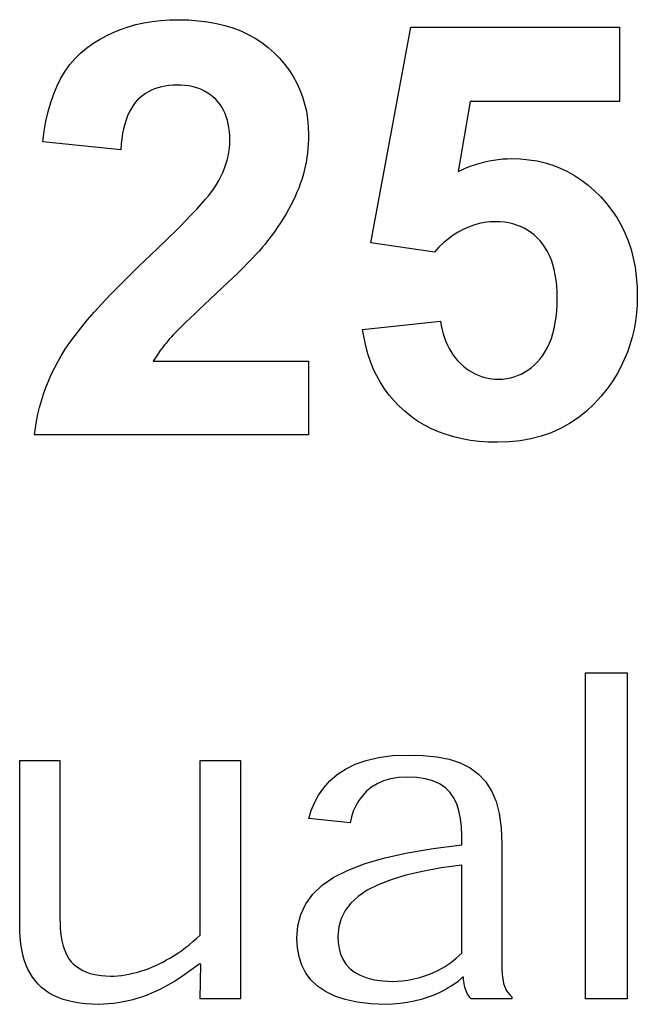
# Model space of a CAD drawing. Header units: inches. Extents: x 0.2 to 16.8, y 0.1 to 10.8.
# Tile 19 of 59: x 5.8979 to 5.9881, y 7.4173 to 7.5611. Entities that reach past the tile are written whole.
import ezdxf

# ---------------------------------------------------------------- set-up
doc = ezdxf.new("R2010")
doc.units = ezdxf.units.IN
doc.header["$LTSCALE"] = 0.935
doc.header["$MEASUREMENT"] = 0
doc.layers.get('0').update_dxf_attribs({"linetype": 'CONTINUOUS'})

msp = doc.modelspace()

# ---------------------------------------------------------------- linework, layer by layer
at = {"color": 7, "linetype": 'CONTINUOUS'}
for p, q in [((5.91369, 7.56008), (5.91484, 7.5604)), ((5.91484, 7.5604), (5.91602, 7.56066)), ((5.91602, 7.56066), (5.91723, 7.56086)), ((5.91723, 7.56086), (5.91849, 7.561)), ((5.91849, 7.561), (5.91978, 7.56109)), ((5.91978, 7.56109), (5.92111, 7.56112)), ((5.92111, 7.56112), (5.92256, 7.56108)), ((5.92256, 7.56108), (5.92396, 7.56098)), ((5.92396, 7.56098), (5.92531, 7.56082)), ((5.92531, 7.56082), (5.9266, 7.56058)), ((5.9266, 7.56058), (5.92784, 7.56028)), ((5.91049, 7.55878), (5.91152, 7.55927)), ((5.91152, 7.55927), (5.91259, 7.55971)), ((5.91259, 7.55971), (5.91369, 7.56008)), ((5.92784, 7.56028), (5.92903, 7.55991)), ((5.92903, 7.55991), (5.93016, 7.55948)), ((5.93016, 7.55948), (5.93124, 7.55897)), ((5.93124, 7.55897), (5.93227, 7.55841)), ((5.94919, 7.52852), (5.95505, 7.56003)), ((5.95505, 7.56003), (5.98554, 7.56003)), ((5.98554, 7.56003), (5.98554, 7.54918)), ((5.90763, 7.55697), (5.90855, 7.55763)), ((5.90855, 7.55763), (5.9095, 7.55824)), ((5.9095, 7.55824), (5.91049, 7.55878)), ((5.93227, 7.55841), (5.93324, 7.55777)), ((5.93324, 7.55777), (5.93416, 7.55707)), ((5.90595, 7.55543), (5.90676, 7.55624)), ((5.90676, 7.55624), (5.90763, 7.55697)), ((5.93416, 7.55707), (5.93503, 7.5563)), ((5.93503, 7.5563), (5.93583, 7.55548)), ((5.9052, 7.55456), (5.90595, 7.55543)), ((5.93583, 7.55548), (5.93657, 7.55462)), ((5.93657, 7.55462), (5.93724, 7.55374)), ((5.90389, 7.55257), (5.90451, 7.5536)), ((5.90451, 7.5536), (5.9052, 7.55456)), ((5.93724, 7.55374), (5.93783, 7.55282)), ((5.90333, 7.55147), (5.90389, 7.55257)), ((5.93783, 7.55282), (5.93836, 7.55187)), ((5.93836, 7.55187), (5.93881, 7.55088)), ((5.90282, 7.55029), (5.90333, 7.55147)), ((5.91624, 7.55034), (5.91584, 7.55005)), ((5.91667, 7.5506), (5.91624, 7.55034)), ((5.91711, 7.55083), (5.91667, 7.5506)), ((5.91758, 7.55102), (5.91711, 7.55083)), ((5.91807, 7.55119), (5.91758, 7.55102)), ((5.91858, 7.55133), (5.91807, 7.55119)), ((5.91911, 7.55143), (5.91858, 7.55133)), ((5.91965, 7.55151), (5.91911, 7.55143)), ((5.92022, 7.55155), (5.91965, 7.55151)), ((5.92081, 7.55157), (5.92022, 7.55155)), ((5.92141, 7.55155), (5.92081, 7.55157)), ((5.92198, 7.55151), (5.92141, 7.55155)), ((5.92253, 7.55144), (5.92198, 7.55151)), ((5.92306, 7.55134), (5.92253, 7.55144)), ((5.92356, 7.55121), (5.92306, 7.55134)), ((5.92405, 7.55105), (5.92356, 7.55121)), ((5.92451, 7.55086), (5.92405, 7.55105)), ((5.92496, 7.55064), (5.92451, 7.55086)), ((5.92538, 7.5504), (5.92496, 7.55064)), ((5.92578, 7.55012), (5.92538, 7.5504)), ((5.93881, 7.55088), (5.9392, 7.54987)), ((5.902, 7.54771), (5.90238, 7.54904)), ((5.90238, 7.54904), (5.90282, 7.55029)), ((5.91475, 7.549), (5.91443, 7.54858)), ((5.91509, 7.54939), (5.91475, 7.549)), ((5.91545, 7.54974), (5.91509, 7.54939)), ((5.91584, 7.55005), (5.91545, 7.54974)), ((5.92615, 7.54982), (5.92578, 7.55012)), ((5.92651, 7.54949), (5.92615, 7.54982)), ((5.92684, 7.54913), (5.92651, 7.54949)), ((5.92714, 7.54874), (5.92684, 7.54913)), ((5.9392, 7.54987), (5.93951, 7.54882)), ((5.96373, 7.54918), (5.96194, 7.53893)), ((5.98554, 7.54918), (5.96373, 7.54918)), ((5.90168, 7.54631), (5.902, 7.54771)), ((5.91386, 7.54761), (5.91362, 7.54706)), ((5.91413, 7.54811), (5.91386, 7.54761)), ((5.91443, 7.54858), (5.91413, 7.54811)), ((5.92741, 7.54833), (5.92714, 7.54874)), ((5.92765, 7.5479), (5.92741, 7.54833)), ((5.92787, 7.54744), (5.92765, 7.5479)), ((5.92805, 7.54695), (5.92787, 7.54744)), ((5.93951, 7.54882), (5.93976, 7.54774)), ((5.93976, 7.54774), (5.93993, 7.54662)), ((5.90142, 7.54483), (5.90168, 7.54631)), ((5.9134, 7.54648), (5.91321, 7.54586)), ((5.91362, 7.54706), (5.9134, 7.54648)), ((5.92821, 7.54644), (5.92805, 7.54695)), ((5.92834, 7.54591), (5.92821, 7.54644)), ((5.93993, 7.54662), (5.94004, 7.54548)), ((5.90123, 7.54328), (5.90142, 7.54483)), ((5.91304, 7.54519), (5.9129, 7.54449)), ((5.91321, 7.54586), (5.91304, 7.54519)), ((5.92844, 7.54535), (5.92834, 7.54591)), ((5.92851, 7.54477), (5.92844, 7.54535)), ((5.92856, 7.54416), (5.92851, 7.54477)), ((5.94004, 7.54548), (5.94007, 7.5443)), ((5.91262, 7.54213), (5.90123, 7.54328)), ((5.91278, 7.54374), (5.91269, 7.54295)), ((5.9129, 7.54449), (5.91278, 7.54374)), ((5.92857, 7.54353), (5.92856, 7.54416)), ((5.92856, 7.54294), (5.92857, 7.54353)), ((5.94006, 7.54362), (5.94003, 7.54295)), ((5.94007, 7.5443), (5.94006, 7.54362)), ((5.91269, 7.54295), (5.91262, 7.54213)), ((5.92831, 7.54118), (5.92843, 7.54177)), ((5.92843, 7.54177), (5.92851, 7.54235)), ((5.92851, 7.54235), (5.92856, 7.54294)), ((5.93998, 7.54228), (5.93992, 7.54162)), ((5.94003, 7.54295), (5.93998, 7.54228)), ((5.92799, 7.54), (5.92817, 7.54059)), ((5.92817, 7.54059), (5.92831, 7.54118)), ((5.93972, 7.54032), (5.93959, 7.53967)), ((5.93983, 7.54097), (5.93972, 7.54032)), ((5.93992, 7.54162), (5.93983, 7.54097)), ((5.96517, 7.54018), (5.96583, 7.54035)), ((5.96583, 7.54035), (5.96648, 7.5405)), ((5.96648, 7.5405), (5.96714, 7.54062)), ((5.96714, 7.54062), (5.9678, 7.54071)), ((5.9678, 7.54071), (5.96847, 7.54077)), ((5.96847, 7.54077), (5.96913, 7.54081)), ((5.96913, 7.54081), (5.9698, 7.54083)), ((5.9698, 7.54083), (5.97106, 7.54079)), ((5.97106, 7.54079), (5.97229, 7.54067)), ((5.97229, 7.54067), (5.97349, 7.54048)), ((5.97349, 7.54048), (5.97465, 7.54021)), ((5.92726, 7.53822), (5.92754, 7.53882)), ((5.92754, 7.53882), (5.92778, 7.53941)), ((5.92778, 7.53941), (5.92799, 7.54)), ((5.93944, 7.53903), (5.93927, 7.5384)), ((5.93959, 7.53967), (5.93944, 7.53903)), ((5.96194, 7.53893), (5.96258, 7.53923)), ((5.96258, 7.53923), (5.96322, 7.53951)), ((5.96322, 7.53951), (5.96387, 7.53976)), ((5.96387, 7.53976), (5.96452, 7.53998)), ((5.96452, 7.53998), (5.96517, 7.54018)), ((5.97465, 7.54021), (5.97578, 7.53986)), ((5.97578, 7.53986), (5.97688, 7.53943)), ((5.97688, 7.53943), (5.97795, 7.53892)), ((5.97795, 7.53892), (5.97898, 7.53834)), ((5.92661, 7.53703), (5.92695, 7.53763)), ((5.92695, 7.53763), (5.92726, 7.53822)), ((5.93908, 7.53777), (5.93887, 7.53715)), ((5.93927, 7.5384), (5.93908, 7.53777)), ((5.97898, 7.53834), (5.97999, 7.53768)), ((5.97999, 7.53768), (5.98096, 7.53694)), ((5.92548, 7.53543), (5.9259, 7.53597)), ((5.9259, 7.53597), (5.92624, 7.53643)), ((5.92624, 7.53643), (5.92661, 7.53703)), ((5.93839, 7.53592), (5.93811, 7.53529)), ((5.93864, 7.53653), (5.93839, 7.53592)), ((5.93887, 7.53715), (5.93864, 7.53653)), ((5.98096, 7.53694), (5.98189, 7.53612)), ((5.98189, 7.53612), (5.9828, 7.53522)), ((5.9244, 7.53417), (5.92498, 7.53484)), ((5.92498, 7.53484), (5.92548, 7.53543)), ((5.93782, 7.53467), (5.9375, 7.53403)), ((5.93811, 7.53529), (5.93782, 7.53467)), ((5.9828, 7.53522), (5.98365, 7.53427)), ((5.92299, 7.53265), (5.92373, 7.53345)), ((5.92373, 7.53345), (5.9244, 7.53417)), ((5.93715, 7.5334), (5.93679, 7.53275)), ((5.9375, 7.53403), (5.93715, 7.5334)), ((5.98365, 7.53427), (5.98443, 7.53326)), ((5.98443, 7.53326), (5.98514, 7.53221)), ((5.92124, 7.53087), (5.92216, 7.5318)), ((5.92216, 7.5318), (5.92299, 7.53265)), ((5.9364, 7.53211), (5.93598, 7.53146)), ((5.93679, 7.53275), (5.9364, 7.53211)), ((5.96743, 7.5316), (5.96661, 7.53157)), ((5.96809, 7.53158), (5.96743, 7.5316)), ((5.98514, 7.53221), (5.98577, 7.53112)), ((5.91917, 7.52883), (5.92124, 7.53087)), ((5.93554, 7.5308), (5.93508, 7.53014)), ((5.93598, 7.53146), (5.93554, 7.5308)), ((5.9627, 7.53049), (5.96196, 7.53009)), ((5.96345, 7.53083), (5.9627, 7.53049)), ((5.96422, 7.53111), (5.96345, 7.53083)), ((5.965, 7.53133), (5.96422, 7.53111)), ((5.9658, 7.53148), (5.965, 7.53133)), ((5.96661, 7.53157), (5.9658, 7.53148)), ((5.96872, 7.53153), (5.96809, 7.53158)), ((5.96934, 7.53143), (5.96872, 7.53153)), ((5.96993, 7.53129), (5.96934, 7.53143)), ((5.9705, 7.53112), (5.96993, 7.53129)), ((5.97106, 7.53091), (5.9705, 7.53112)), ((5.97159, 7.53066), (5.97106, 7.53091)), ((5.9721, 7.53036), (5.97159, 7.53066)), ((5.97259, 7.53004), (5.9721, 7.53036)), ((5.98577, 7.53112), (5.98633, 7.52998)), ((5.91801, 7.52771), (5.91917, 7.52883)), ((5.93409, 7.5288), (5.93372, 7.52834)), ((5.9346, 7.52947), (5.93409, 7.5288)), ((5.93508, 7.53014), (5.9346, 7.52947)), ((5.96053, 7.5291), (5.95983, 7.52851)), ((5.96124, 7.52963), (5.96053, 7.5291)), ((5.96196, 7.53009), (5.96124, 7.52963)), ((5.97305, 7.52967), (5.97259, 7.53004)), ((5.9735, 7.52926), (5.97305, 7.52967)), ((5.97393, 7.52882), (5.9735, 7.52926)), ((5.97433, 7.52833), (5.97393, 7.52882)), ((5.98633, 7.52998), (5.98681, 7.52879)), ((5.98681, 7.52879), (5.98722, 7.52755)), ((5.91522, 7.52505), (5.91801, 7.52771)), ((5.93284, 7.52732), (5.93232, 7.52676)), ((5.9333, 7.52785), (5.93284, 7.52732)), ((5.93372, 7.52834), (5.9333, 7.52785)), ((5.95848, 7.52716), (5.94919, 7.52852)), ((5.95915, 7.52787), (5.95848, 7.52716)), ((5.95983, 7.52851), (5.95915, 7.52787)), ((5.97469, 7.52781), (5.97433, 7.52833)), ((5.97502, 7.52725), (5.97469, 7.52781)), ((5.98722, 7.52755), (5.98755, 7.52627)), ((5.93177, 7.52616), (5.93116, 7.52554)), ((5.93232, 7.52676), (5.93177, 7.52616)), ((5.97532, 7.52665), (5.97502, 7.52725)), ((5.97558, 7.52601), (5.97532, 7.52665)), ((5.9758, 7.52533), (5.97558, 7.52601)), ((5.98755, 7.52627), (5.98781, 7.52494)), ((5.91375, 7.52362), (5.91522, 7.52505)), ((5.93051, 7.52488), (5.92982, 7.52419)), ((5.93116, 7.52554), (5.93051, 7.52488)), ((5.97599, 7.52462), (5.9758, 7.52533)), ((5.97615, 7.52386), (5.97599, 7.52462)), ((5.98781, 7.52494), (5.98799, 7.52357)), ((5.91237, 7.52224), (5.91375, 7.52362)), ((5.92907, 7.52347), (5.92828, 7.52271)), ((5.92982, 7.52419), (5.92907, 7.52347)), ((5.97627, 7.52307), (5.97615, 7.52386)), ((5.97636, 7.52224), (5.97627, 7.52307)), ((5.98799, 7.52357), (5.98811, 7.52215)), ((5.91108, 7.5209), (5.91237, 7.52224)), ((5.92745, 7.52192), (5.92656, 7.5211)), ((5.92828, 7.52271), (5.92745, 7.52192)), ((5.97641, 7.52136), (5.97636, 7.52224)), ((5.98811, 7.52215), (5.98814, 7.52068)), ((5.90988, 7.51962), (5.91108, 7.5209)), ((5.92569, 7.52028), (5.92487, 7.51952)), ((5.92656, 7.5211), (5.92569, 7.52028)), ((5.97642, 7.52046), (5.97641, 7.52136)), ((5.97641, 7.51948), (5.97642, 7.52046)), ((5.98814, 7.52068), (5.98811, 7.51945)), ((5.90876, 7.51839), (5.90988, 7.51962)), ((5.92411, 7.51879), (5.9234, 7.51812)), ((5.92487, 7.51952), (5.92411, 7.51879)), ((5.97636, 7.51855), (5.97641, 7.51948)), ((5.98811, 7.51945), (5.98802, 7.51824)), ((5.9068, 7.51607), (5.90774, 7.51721)), ((5.90774, 7.51721), (5.90876, 7.51839)), ((5.9234, 7.51812), (5.92214, 7.51691)), ((5.97615, 7.51682), (5.97627, 7.51767)), ((5.97627, 7.51767), (5.97636, 7.51855)), ((5.98802, 7.51824), (5.98788, 7.51705)), ((5.90595, 7.51499), (5.9068, 7.51607)), ((5.92111, 7.51589), (5.92068, 7.51545)), ((5.9216, 7.51638), (5.92111, 7.51589)), ((5.92214, 7.51691), (5.9216, 7.51638)), ((5.94799, 7.51587), (5.95939, 7.51706)), ((5.94819, 7.51463), (5.94799, 7.51587)), ((5.95939, 7.51706), (5.95949, 7.51642)), ((5.95949, 7.51642), (5.95961, 7.51581)), ((5.95961, 7.51581), (5.95976, 7.51521)), ((5.9758, 7.51525), (5.97599, 7.51602)), ((5.97599, 7.51602), (5.97615, 7.51682)), ((5.98767, 7.51589), (5.9874, 7.51474)), ((5.98788, 7.51705), (5.98767, 7.51589)), ((5.90519, 7.51395), (5.90595, 7.51499)), ((5.91972, 7.51442), (5.91925, 7.51387)), ((5.91998, 7.51472), (5.91972, 7.51442)), ((5.9203, 7.51506), (5.91998, 7.51472)), ((5.92068, 7.51545), (5.9203, 7.51506)), ((5.94844, 7.51344), (5.94819, 7.51463)), ((5.95976, 7.51521), (5.95994, 7.51464)), ((5.95994, 7.51464), (5.96014, 7.51409)), ((5.97532, 7.51385), (5.97558, 7.51453)), ((5.97558, 7.51453), (5.9758, 7.51525)), ((5.9874, 7.51474), (5.98707, 7.51362)), ((5.90393, 7.51203), (5.90451, 7.51297)), ((5.90451, 7.51297), (5.90519, 7.51395)), ((5.91861, 7.51306), (5.91841, 7.51279)), ((5.91881, 7.51333), (5.91861, 7.51306)), ((5.91903, 7.5136), (5.91881, 7.51333)), ((5.91925, 7.51387), (5.91903, 7.5136)), ((5.94876, 7.51229), (5.94844, 7.51344)), ((5.96014, 7.51409), (5.96037, 7.51356)), ((5.96037, 7.51356), (5.96062, 7.51306)), ((5.96062, 7.51306), (5.96091, 7.51258)), ((5.97469, 7.51262), (5.97502, 7.51321)), ((5.97502, 7.51321), (5.97532, 7.51385)), ((5.98707, 7.51362), (5.98669, 7.51253)), ((5.90341, 7.51112), (5.90393, 7.51203)), ((5.91752, 7.51147), (5.91737, 7.51121)), ((5.91769, 7.51173), (5.91752, 7.51147)), ((5.91803, 7.51226), (5.91769, 7.51173)), ((5.91841, 7.51279), (5.91803, 7.51226)), ((5.94913, 7.51118), (5.94876, 7.51229)), ((5.96091, 7.51258), (5.96122, 7.51212)), ((5.96122, 7.51212), (5.96155, 7.51168)), ((5.96155, 7.51168), (5.96191, 7.51127)), ((5.97351, 7.51108), (5.97393, 7.51155)), ((5.97393, 7.51155), (5.97433, 7.51206)), ((5.97433, 7.51206), (5.97469, 7.51262)), ((5.98624, 7.51145), (5.98574, 7.5104)), ((5.98669, 7.51253), (5.98624, 7.51145)), ((5.90247, 7.50926), (5.90292, 7.51019)), ((5.90292, 7.51019), (5.90341, 7.51112)), ((5.91737, 7.51121), (5.94007, 7.51121)), ((5.94007, 7.51121), (5.94007, 7.50046)), ((5.94955, 7.51011), (5.94913, 7.51118)), ((5.95004, 7.50909), (5.94955, 7.51011)), ((5.96191, 7.51127), (5.9623, 7.51088)), ((5.9623, 7.51088), (5.96271, 7.51051)), ((5.96271, 7.51051), (5.96313, 7.51018)), ((5.96313, 7.51018), (5.96355, 7.50988)), ((5.97215, 7.50991), (5.97262, 7.51026)), ((5.97262, 7.51026), (5.97307, 7.51065)), ((5.97307, 7.51065), (5.97351, 7.51108)), ((5.98574, 7.5104), (5.98518, 7.50937)), ((5.90206, 7.50832), (5.90247, 7.50926)), ((5.95059, 7.50811), (5.95004, 7.50909)), ((5.96355, 7.50988), (5.96399, 7.50961)), ((5.96399, 7.50961), (5.96444, 7.50938)), ((5.96444, 7.50938), (5.96489, 7.50917)), ((5.96489, 7.50917), (5.96536, 7.509)), ((5.96536, 7.509), (5.96584, 7.50885)), ((5.96584, 7.50885), (5.96633, 7.50874)), ((5.96633, 7.50874), (5.96683, 7.50866)), ((5.96683, 7.50866), (5.96733, 7.50862)), ((5.96733, 7.50862), (5.96785, 7.5086)), ((5.96785, 7.5086), (5.96844, 7.50862)), ((5.96844, 7.50862), (5.96902, 7.50868)), ((5.96902, 7.50868), (5.96958, 7.50879)), ((5.96958, 7.50879), (5.97012, 7.50893)), ((5.97012, 7.50893), (5.97065, 7.50911)), ((5.97065, 7.50911), (5.97116, 7.50934)), ((5.97116, 7.50934), (5.97166, 7.5096)), ((5.97166, 7.5096), (5.97215, 7.50991)), ((5.98518, 7.50937), (5.98455, 7.50836)), ((5.90134, 7.50641), (5.90168, 7.50737)), ((5.90168, 7.50737), (5.90206, 7.50832)), ((5.95119, 7.50717), (5.95059, 7.50811)), ((5.95186, 7.50628), (5.95119, 7.50717)), ((5.98387, 7.50737), (5.98287, 7.5061)), ((5.98455, 7.50836), (5.98387, 7.50737)), ((5.90103, 7.50544), (5.90134, 7.50641)), ((5.95258, 7.50542), (5.95186, 7.50628)), ((5.98287, 7.5061), (5.9818, 7.50493)), ((5.90052, 7.50347), (5.90076, 7.50446)), ((5.90076, 7.50446), (5.90103, 7.50544)), ((5.95337, 7.50461), (5.95258, 7.50542)), ((5.95421, 7.50385), (5.95337, 7.50461)), ((5.9818, 7.50493), (5.98067, 7.50388)), ((5.90032, 7.50248), (5.90052, 7.50347)), ((5.9551, 7.50313), (5.95421, 7.50385)), ((5.95603, 7.50248), (5.9551, 7.50313)), ((5.97948, 7.50293), (5.97822, 7.5021)), ((5.98067, 7.50388), (5.97948, 7.50293)), ((5.90004, 7.50046), (5.90016, 7.50148)), ((5.90016, 7.50148), (5.90032, 7.50248)), ((5.95701, 7.50189), (5.95603, 7.50248)), ((5.95803, 7.50136), (5.95701, 7.50189)), ((5.9769, 7.50138), (5.97553, 7.50077)), ((5.97822, 7.5021), (5.9769, 7.50138)), ((5.94007, 7.50046), (5.90004, 7.50046)), ((5.95909, 7.5009), (5.95803, 7.50136)), ((5.9602, 7.5005), (5.95909, 7.5009)), ((5.96134, 7.50015), (5.9602, 7.5005)), ((5.96253, 7.49987), (5.96134, 7.50015)), ((5.97408, 7.50027), (5.97258, 7.49988)), ((5.97553, 7.50077), (5.97408, 7.50027)), ((5.96376, 7.49966), (5.96253, 7.49987)), ((5.96503, 7.4995), (5.96376, 7.49966)), ((5.96635, 7.49941), (5.96503, 7.4995)), ((5.9677, 7.49938), (5.96635, 7.49941)), ((5.96939, 7.49943), (5.9677, 7.49938)), ((5.97102, 7.4996), (5.96939, 7.49943)), ((5.97258, 7.49988), (5.97102, 7.4996)), ((5.98057, 7.41804), (5.98057, 7.46568)), ((5.98057, 7.46568), (5.98665, 7.46568)), ((5.98665, 7.46568), (5.98665, 7.41804)), ((5.89785, 7.42896), (5.89785, 7.4529)), ((5.89785, 7.4529), (5.90372, 7.4529)), ((5.90372, 7.4529), (5.90372, 7.43039)), ((5.92424, 7.42736), (5.92424, 7.4529)), ((5.92424, 7.4529), (5.93012, 7.4529)), ((5.93012, 7.4529), (5.93012, 7.41804)), ((5.94689, 7.45232), (5.94851, 7.45289)), ((5.94851, 7.45289), (5.95033, 7.45332)), ((5.95033, 7.45332), (5.95237, 7.45359)), ((5.95237, 7.45359), (5.95464, 7.45368)), ((5.95464, 7.45368), (5.95683, 7.45362)), ((5.95683, 7.45362), (5.95883, 7.45341)), ((5.95883, 7.45341), (5.96064, 7.45305)), ((5.96064, 7.45305), (5.96226, 7.45252)), ((5.96226, 7.45252), (5.96369, 7.45181)), ((5.94424, 7.45081), (5.94548, 7.45162)), ((5.94548, 7.45162), (5.94689, 7.45232)), ((5.96369, 7.45181), (5.96492, 7.4509)), ((5.94229, 7.4489), (5.94319, 7.44989)), ((5.94319, 7.44989), (5.94424, 7.45081)), ((5.95104, 7.44989), (5.95012, 7.44948)), ((5.95208, 7.4502), (5.95104, 7.44989)), ((5.95322, 7.45039), (5.95208, 7.4502)), ((5.95448, 7.45046), (5.95322, 7.45039)), ((5.95589, 7.4504), (5.95448, 7.45046)), ((5.95715, 7.45021), (5.95589, 7.4504)), ((5.95825, 7.4499), (5.95715, 7.45021)), ((5.95921, 7.44947), (5.95825, 7.4499)), ((5.96492, 7.4509), (5.96597, 7.44979)), ((5.96597, 7.44979), (5.96682, 7.44847)), ((5.94155, 7.44783), (5.94229, 7.4489)), ((5.94857, 7.44839), (5.94795, 7.44774)), ((5.9493, 7.44898), (5.94857, 7.44839)), ((5.95012, 7.44948), (5.9493, 7.44898)), ((5.96003, 7.44891), (5.95921, 7.44947)), ((5.96072, 7.44824), (5.96003, 7.44891)), ((5.96129, 7.44746), (5.96072, 7.44824)), ((5.96682, 7.44847), (5.96749, 7.44691)), ((5.94047, 7.44556), (5.94095, 7.44671)), ((5.94095, 7.44671), (5.94155, 7.44783)), ((5.94742, 7.44702), (5.94697, 7.44626)), ((5.94795, 7.44774), (5.94742, 7.44702)), ((5.96174, 7.44656), (5.96129, 7.44746)), ((5.96749, 7.44691), (5.96796, 7.44511)), ((5.94011, 7.44438), (5.94047, 7.44556)), ((5.94662, 7.44546), (5.94634, 7.44463)), ((5.94697, 7.44626), (5.94662, 7.44546)), ((5.96207, 7.44554), (5.96174, 7.44656)), ((5.9623, 7.44442), (5.96207, 7.44554)), ((5.94615, 7.44379), (5.94011, 7.44438)), ((5.94634, 7.44463), (5.94615, 7.44379)), ((5.96244, 7.44319), (5.9623, 7.44442)), ((5.96796, 7.44511), (5.96824, 7.44305)), ((5.96248, 7.44185), (5.96244, 7.44319)), ((5.96824, 7.44305), (5.96834, 7.44072)), ((5.96248, 7.44054), (5.96248, 7.44185)), ((5.95453, 7.43938), (5.95828, 7.44001)), ((5.95828, 7.44001), (5.96248, 7.44054)), ((5.96834, 7.44072), (5.96834, 7.42371)), ((5.94834, 7.43781), (5.95123, 7.43865)), ((5.95123, 7.43865), (5.95453, 7.43938)), ((5.94378, 7.43581), (5.94587, 7.43687)), ((5.94587, 7.43687), (5.94834, 7.43781)), ((5.95673, 7.43668), (5.9543, 7.43611)), ((5.95946, 7.43718), (5.95673, 7.43668)), ((5.96248, 7.4376), (5.95946, 7.43718)), ((5.96248, 7.42475), (5.96248, 7.4376)), ((5.94206, 7.43464), (5.94378, 7.43581)), ((5.95214, 7.43546), (5.95027, 7.43473)), ((5.9543, 7.43611), (5.95214, 7.43546)), ((5.94069, 7.43335), (5.94206, 7.43464)), ((5.94867, 7.43391), (5.94733, 7.43302)), ((5.95027, 7.43473), (5.94867, 7.43391)), ((5.93966, 7.43194), (5.94069, 7.43335)), ((5.94733, 7.43302), (5.94625, 7.43204)), ((5.93894, 7.4304), (5.93966, 7.43194)), ((5.94542, 7.43097), (5.94483, 7.4298)), ((5.94625, 7.43204), (5.94542, 7.43097)), ((5.90372, 7.43039), (5.90373, 7.42971)), ((5.90373, 7.42971), (5.90375, 7.42904)), ((5.93853, 7.42873), (5.93894, 7.4304)), ((5.94483, 7.4298), (5.94449, 7.42855)), ((5.89787, 7.42795), (5.89785, 7.42896)), ((5.90375, 7.42904), (5.90378, 7.42838)), ((5.90378, 7.42838), (5.90384, 7.42774)), ((5.93839, 7.42693), (5.93853, 7.42873)), ((5.94449, 7.42855), (5.94437, 7.4272)), ((5.89793, 7.427), (5.89787, 7.42795)), ((5.89802, 7.42611), (5.89793, 7.427)), ((5.90384, 7.42774), (5.90392, 7.42712)), ((5.90392, 7.42712), (5.90402, 7.42652)), ((5.92318, 7.42641), (5.92372, 7.42687)), ((5.92372, 7.42687), (5.92424, 7.42736)), ((5.93847, 7.42551), (5.93839, 7.42693)), ((5.94437, 7.4272), (5.94441, 7.42629)), ((5.89815, 7.42527), (5.89802, 7.42611)), ((5.89832, 7.42449), (5.89815, 7.42527)), ((5.90402, 7.42652), (5.90416, 7.42594)), ((5.90416, 7.42594), (5.90433, 7.42538)), ((5.90433, 7.42538), (5.90453, 7.42486)), ((5.92098, 7.42475), (5.92154, 7.42513)), ((5.92154, 7.42513), (5.92209, 7.42554)), ((5.92209, 7.42554), (5.92264, 7.42596)), ((5.92264, 7.42596), (5.92318, 7.42641)), ((5.93871, 7.42418), (5.93847, 7.42551)), ((5.94441, 7.42629), (5.94455, 7.42542)), ((5.94455, 7.42542), (5.94477, 7.4246)), ((5.89853, 7.42375), (5.89832, 7.42449)), ((5.89877, 7.42306), (5.89853, 7.42375)), ((5.90453, 7.42486), (5.90477, 7.42436)), ((5.90477, 7.42436), (5.90506, 7.4239)), ((5.90506, 7.4239), (5.90539, 7.42347)), ((5.91879, 7.42343), (5.91933, 7.42373)), ((5.91933, 7.42373), (5.91988, 7.42405)), ((5.91988, 7.42405), (5.92043, 7.42439)), ((5.92043, 7.42439), (5.92098, 7.42475)), ((5.93912, 7.42295), (5.93871, 7.42418)), ((5.94477, 7.4246), (5.9451, 7.42383)), ((5.9451, 7.42383), (5.94555, 7.42313)), ((5.96084, 7.42332), (5.96168, 7.42399)), ((5.96168, 7.42399), (5.96248, 7.42475)), ((5.96834, 7.42371), (5.96834, 7.42298)), ((5.89905, 7.42241), (5.89877, 7.42306)), ((5.89937, 7.4218), (5.89905, 7.42241)), ((5.90539, 7.42347), (5.90566, 7.42319)), ((5.90566, 7.42319), (5.90596, 7.42292)), ((5.90596, 7.42292), (5.9063, 7.42267)), ((5.9063, 7.42267), (5.90667, 7.42243)), ((5.90667, 7.42243), (5.90709, 7.4222)), ((5.9155, 7.42208), (5.91607, 7.42226)), ((5.91607, 7.42226), (5.91663, 7.42246)), ((5.91663, 7.42246), (5.91719, 7.42268)), ((5.91719, 7.42268), (5.91775, 7.42291)), ((5.91775, 7.42291), (5.91826, 7.42316)), ((5.91826, 7.42316), (5.91879, 7.42343)), ((5.92303, 7.42235), (5.92251, 7.42198)), ((5.92355, 7.42272), (5.92303, 7.42235)), ((5.92408, 7.4231), (5.92355, 7.42272)), ((5.92434, 7.4231), (5.92408, 7.4231)), ((5.92424, 7.41804), (5.92434, 7.4231)), ((5.9397, 7.42182), (5.93912, 7.42295)), ((5.94555, 7.42313), (5.94611, 7.42251)), ((5.94611, 7.42251), (5.9468, 7.42195)), ((5.95906, 7.42224), (5.95996, 7.42274)), ((5.95996, 7.42274), (5.96084, 7.42332)), ((5.96834, 7.42298), (5.96836, 7.42232)), ((5.96836, 7.42232), (5.96839, 7.42173)), ((5.89972, 7.42124), (5.89937, 7.4218)), ((5.90011, 7.42071), (5.89972, 7.42124)), ((5.90709, 7.4222), (5.90754, 7.422)), ((5.90754, 7.422), (5.90803, 7.42182)), ((5.90803, 7.42182), (5.90857, 7.42167)), ((5.90857, 7.42167), (5.90914, 7.42155)), ((5.90914, 7.42155), (5.90976, 7.42146)), ((5.90976, 7.42146), (5.91042, 7.4214)), ((5.91042, 7.4214), (5.91113, 7.42138)), ((5.91113, 7.42138), (5.91165, 7.42139)), ((5.91165, 7.42139), (5.91218, 7.42143)), ((5.91218, 7.42143), (5.91272, 7.42148)), ((5.91272, 7.42148), (5.91327, 7.42156)), ((5.91327, 7.42156), (5.91382, 7.42166)), ((5.91382, 7.42166), (5.91438, 7.42178)), ((5.91438, 7.42178), (5.91494, 7.42192)), ((5.91494, 7.42192), (5.9155, 7.42208)), ((5.92149, 7.42127), (5.92046, 7.42061)), ((5.922, 7.42162), (5.92149, 7.42127)), ((5.92251, 7.42198), (5.922, 7.42162)), ((5.94046, 7.4208), (5.9397, 7.42182)), ((5.9468, 7.42195), (5.94762, 7.42149)), ((5.94762, 7.42149), (5.94858, 7.42111)), ((5.94858, 7.42111), (5.94969, 7.42084)), ((5.94969, 7.42084), (5.95096, 7.42067)), ((5.95461, 7.4208), (5.95545, 7.42096)), ((5.95545, 7.42096), (5.95633, 7.42119)), ((5.95633, 7.42119), (5.95723, 7.42147)), ((5.95723, 7.42147), (5.95814, 7.42182)), ((5.95814, 7.42182), (5.95906, 7.42224)), ((5.9626, 7.42121), (5.96193, 7.42061)), ((5.96271, 7.42121), (5.9626, 7.42121)), ((5.96274, 7.4209), (5.96271, 7.42121)), ((5.96277, 7.4206), (5.96274, 7.4209)), ((5.96839, 7.42173), (5.96844, 7.4212)), ((5.96844, 7.4212), (5.96851, 7.42072)), ((5.90054, 7.42021), (5.90011, 7.42071)), ((5.90103, 7.41973), (5.90054, 7.42021)), ((5.90158, 7.4193), (5.90103, 7.41973)), ((5.91835, 7.41941), (5.9178, 7.41915)), ((5.91889, 7.41969), (5.91835, 7.41941)), ((5.91942, 7.41999), (5.91889, 7.41969)), ((5.91994, 7.42029), (5.91942, 7.41999)), ((5.92046, 7.42061), (5.91994, 7.42029)), ((5.94141, 7.4199), (5.94046, 7.4208)), ((5.94256, 7.41912), (5.94141, 7.4199)), ((5.95096, 7.42067), (5.95239, 7.42061)), ((5.95239, 7.42061), (5.95306, 7.42063)), ((5.95306, 7.42063), (5.95381, 7.42069)), ((5.95381, 7.42069), (5.95461, 7.4208)), ((5.96035, 7.41954), (5.95947, 7.41908)), ((5.96117, 7.42005), (5.96035, 7.41954)), ((5.96193, 7.42061), (5.96117, 7.42005)), ((5.96281, 7.42031), (5.96277, 7.4206)), ((5.96286, 7.42002), (5.96281, 7.42031)), ((5.96293, 7.41975), (5.96286, 7.42002)), ((5.96301, 7.41948), (5.96293, 7.41975)), ((5.9631, 7.41922), (5.96301, 7.41948)), ((5.96851, 7.42072), (5.9686, 7.4203)), ((5.9686, 7.4203), (5.96872, 7.41991)), ((5.96872, 7.41991), (5.96886, 7.41956)), ((5.96886, 7.41956), (5.96904, 7.41923)), ((5.90217, 7.4189), (5.90158, 7.4193)), ((5.90281, 7.41855), (5.90217, 7.4189)), ((5.9035, 7.41824), (5.90281, 7.41855)), ((5.90423, 7.41798), (5.9035, 7.41824)), ((5.905, 7.41775), (5.90423, 7.41798)), ((5.9151, 7.41813), (5.9144, 7.41793)), ((5.91579, 7.41836), (5.9151, 7.41813)), ((5.91647, 7.4186), (5.91579, 7.41836)), ((5.91714, 7.41886), (5.91647, 7.4186)), ((5.9178, 7.41915), (5.91714, 7.41886)), ((5.93012, 7.41804), (5.92424, 7.41804)), ((5.9439, 7.41846), (5.94256, 7.41912)), ((5.94545, 7.41794), (5.9439, 7.41846)), ((5.94721, 7.41756), (5.94545, 7.41794)), ((5.95656, 7.41798), (5.95553, 7.41772)), ((5.95756, 7.4183), (5.95656, 7.41798)), ((5.95854, 7.41866), (5.95756, 7.4183)), ((5.95947, 7.41908), (5.95854, 7.41866)), ((5.96321, 7.41897), (5.9631, 7.41922)), ((5.96334, 7.41873), (5.96321, 7.41897)), ((5.96349, 7.41849), (5.96334, 7.41873)), ((5.96365, 7.41826), (5.96349, 7.41849)), ((5.96384, 7.41804), (5.96365, 7.41826)), ((5.96978, 7.41804), (5.96384, 7.41804)), ((5.96904, 7.41923), (5.96925, 7.41893)), ((5.96925, 7.41893), (5.96949, 7.41864)), ((5.96949, 7.41864), (5.96978, 7.41836)), ((5.96978, 7.41836), (5.96978, 7.41804)), ((5.98665, 7.41804), (5.98057, 7.41804)), ((5.9058, 7.41757), (5.905, 7.41775)), ((5.90664, 7.41743), (5.9058, 7.41757)), ((5.90752, 7.41733), (5.90664, 7.41743)), ((5.90842, 7.41727), (5.90752, 7.41733)), ((5.90935, 7.41725), (5.90842, 7.41727)), ((5.91009, 7.41727), (5.90935, 7.41725)), ((5.91082, 7.41731), (5.91009, 7.41727)), ((5.91155, 7.41738), (5.91082, 7.41731)), ((5.91227, 7.41748), (5.91155, 7.41738)), ((5.91298, 7.41761), (5.91227, 7.41748)), ((5.91369, 7.41776), (5.91298, 7.41761)), ((5.9144, 7.41793), (5.91369, 7.41776)), ((5.94918, 7.41733), (5.94721, 7.41756)), ((5.95139, 7.41725), (5.94918, 7.41733)), ((5.95241, 7.41728), (5.95139, 7.41725)), ((5.95345, 7.41737), (5.95241, 7.41728)), ((5.95449, 7.41752), (5.95345, 7.41737)), ((5.95553, 7.41772), (5.95449, 7.41752))]:
    msp.add_line(p, q, dxfattribs=at)

doc.saveas('drawing.dxf')
